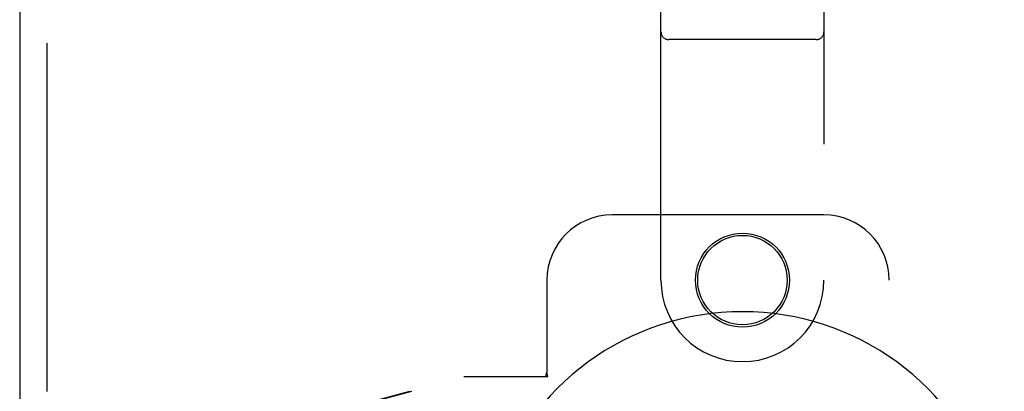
# Model space of a CAD drawing. Header units: inches. Extents: x 0 to 243, y 0 to 157.
# Tile 12 of 28: x 78.72 to 82.49, y 85.58 to 87. Entities that reach past the tile are written whole.
import ezdxf

# ---------------------------------------------------------------- set-up
doc = ezdxf.new("R2010")
doc.units = ezdxf.units.IN
doc.header["$LTSCALE"] = 13.357143
doc.header["$MEASUREMENT"] = 0
doc.linetypes.add('HIDDEN', pattern=[0.2, 0.1, -0.1])
doc.layers.add('MASTER_DOOR_ASSEMBLY', color=7, linetype='CONTINUOUS')

msp = doc.modelspace()

# ---------------------------------------------------------------- linework, layer by layer
at = {"layer": 'MASTER_DOOR_ASSEMBLY', "color": 3, "linetype": 'Continuous'}
msp.add_line((78.7184, 118.9696), (78.7184, 50.7876), dxfattribs=at)
at = {"layer": 'MASTER_DOOR_ASSEMBLY', "color": 8, "linetype": 'HIDDEN'}
for p, q in [((78.8224, 118.9696), (78.8224, 50.7876)), ((81.1774, 86.0033), (81.1774, 87.8608)), ((81.8024, 87.8608), (81.8024, 86.0033)), ((81.7724, 86.9258), (81.2074, 86.9258)), ((81.8024, 86.2536), (80.9899, 86.2536)), ((80.7399, 86.0036), (80.7399, 85.6504)), ((82.0524, 83.7536), (82.0524, 86.0036)), ((78.9246, 85.2313), (80.422, 85.6336)), ((78.9322, 85.2313), (80.4297, 85.6336)), ((80.422, 85.6336), (80.743, 85.6336)), ((80.7355, 85.6336), (80.7399, 85.6504)), ((80.743, 85.6336), (80.7399, 85.6504))]:
    msp.add_line(p, q, dxfattribs=at)
for centre, radius in [((81.4899, 86.0033), 0.18), ((81.4899, 86.0036), 0.1715)]:
    msp.add_circle(centre, radius, dxfattribs=at)
for centre, radius, start, end in [((81.2074, 86.9558), 0.03, 180, 270), ((81.7724, 86.9558), 0.03, 270, 360), ((80.9899, 86.0036), 0.25, 90, 180), ((81.8024, 86.0036), 0.25, 0, 90), ((81.4899, 86.0033), 0.3125, 180, 360)]:
    msp.add_arc(centre, radius, start, end, dxfattribs=at)
at = {"layer": 'MASTER_DOOR_ASSEMBLY', "color": 7, "linetype": 'Continuous'}
msp.add_arc((81.4899, 84.8786), 1.0039, 305.5066, 234.4934, dxfattribs=at)

doc.saveas('drawing.dxf')
